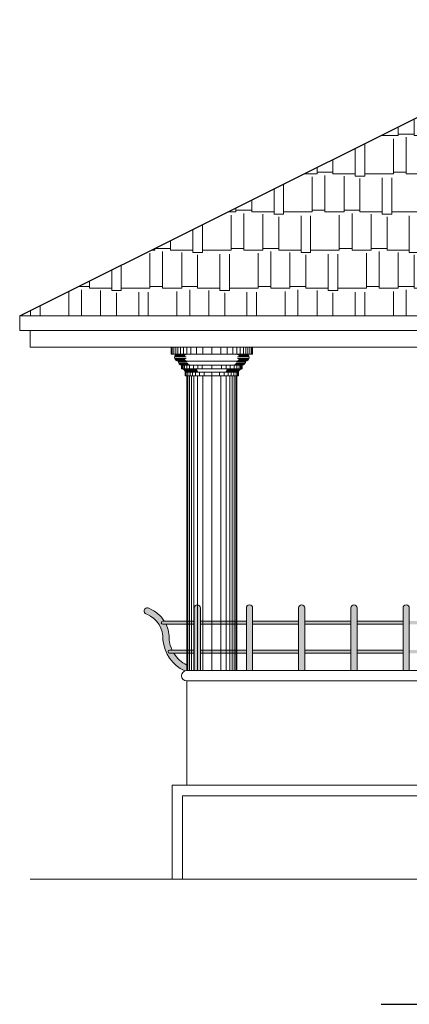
# Model space of a CAD drawing. Header units: centimetres. Extents: x 157 to 4450, y 465 to 3176.
# Tile 14 of 19: x 2541 to 2727, y 2198 to 2670. Entities that reach past the tile are written whole.
import ezdxf
from ezdxf.xclip import XClip

# ---------------------------------------------------------------- set-up
doc = ezdxf.new("R2010")
doc.units = ezdxf.units.CM
doc.header["$XCLIPFRAME"] = 0
doc.layers.get('0').update_dxf_attribs({"lineweight": 25})
for name, color, linetype, lineweight in [('1.000', 144, 'Continuous', 13), ('column', 56, 'Continuous', 5), ('Dimension', 8, 'Continuous', 18), ('Glass', 161, 'Continuous', 5), ('Win', 5, 'Continuous', 20)]:
    doc.layers.add(name, color=color, linetype=linetype, lineweight=lineweight)

# ---------------------------------------------------------------- blocks, each defined once
blk = doc.blocks.new('ColumnNNN')
for p, q in [((-18.93, -3.33), (-18.93, 0)), ((-18.21, -3.33), (-18.21, 0)), ((-17.29, -3.36), (-17.29, 0)), ((-16.28, -3.34), (-16.28, 0)), ((-15.08, -3.33), (-15.08, 0)), ((-13.51, -3.33), (-13.51, 0)), ((-12.04, -3.33), (-12.04, 0)), ((-10.02, -3.33), (-10.02, 0)), ((-7.37, -3.33), (-7.37, 0)), ((-4.29, -3.33), (-4.29, 0)), ((0, 0), (0, -3.33)), ((4.29, -3.33), (4.29, 0)), ((7.37, -3.33), (7.37, 0)), ((10.02, -3.33), (10.02, 0)), ((12.04, -3.33), (12.04, 0)), ((13.51, -3.33), (13.51, 0)), ((15.08, -3.33), (15.08, 0)), ((16.28, -3.34), (16.28, 0)), ((17.29, -3.36), (17.29, 0)), ((18.21, -3.33), (18.21, 0)), ((18.93, -3.33), (18.93, 0)), ((-19.5, -3.33), (19.5, -3.33)), ((-17.79, -4.64), (-12.34, -4.64)), ((-17.59, -4.14), (-12.97, -4.14)), ((-17.25, -3.73), (-12.62, -3.73)), ((-16.84, -3.48), (-12.31, -3.48)), ((16.84, -3.48), (12.31, -3.48)), ((17.79, -4.64), (12.34, -4.64)), ((17.25, -3.73), (12.62, -3.73)), ((17.59, -4.14), (12.97, -4.14)), ((-17.79, -5.36), (-12.34, -5.36)), ((-17.59, -5.86), (-12.97, -5.86)), ((-17.25, -6.27), (-12.62, -6.27)), ((-16.84, -6.52), (-12.31, -6.52)), ((-16.17, -6.67), (16.17, -6.67)), ((-16.1, -7.19), (-11.83, -7.19)), ((-15.82, -7.79), (-11.54, -7.79)), ((-15.46, -8.21), (-11.16, -8.21)), ((-15.04, -8.48), (-10.71, -8.48)), ((-14.5, -8.67), (14.5, -8.67)), ((-14.25, -10.33), (-14.25, -8.67)), ((-13.69, -10.33), (-13.69, -8.67)), ((-13.04, -10.33), (-13.04, -8.67)), ((-11.98, -10.34), (-11.98, -8.67)), ((-10.65, -10.33), (-10.65, -8.67)), ((-8.84, -10.33), (-8.84, -8.67)), ((-6.78, -10.33), (-6.78, -8.67)), ((-4.64, -10.33), (-4.64, -8.67)), ((0, -8.67), (0, -10.33)), ((4.64, -10.33), (4.64, -8.67)), ((6.78, -10.33), (6.78, -8.67)), ((8.84, -10.33), (8.84, -8.67)), ((10.65, -10.33), (10.65, -8.67)), ((15.04, -8.48), (10.71, -8.48)), ((15.46, -8.21), (11.16, -8.21)), ((15.82, -7.79), (11.54, -7.79)), ((16.1, -7.19), (11.83, -7.19)), ((11.98, -10.34), (11.98, -8.67)), ((16.84, -6.52), (12.31, -6.52)), ((17.79, -5.36), (12.34, -5.36)), ((17.25, -6.27), (12.62, -6.27)), ((17.59, -5.86), (12.97, -5.86)), ((13.04, -10.36), (13.04, -8.67)), ((13.69, -10.33), (13.69, -8.67)), ((14.25, -10.33), (14.25, -8.67)), ((-14.5, -10.33), (14.5, -10.33)), ((-13.26, -10.9), (-7.13, -10.9)), ((-12.99, -11.32), (-6.93, -11.32)), ((-12.88, -11.62), (-6.82, -11.62)), ((-12.84, -11.85), (-6.75, -11.85)), ((-12.83, -12), (12.83, -12)), ((-12.83, -13.67), (12.83, -13.67)), ((-12.28, -13.67), (-12.28, -12)), ((-12, -13.67), (12, -13.67)), ((-11.57, -13.67), (-11.57, -12)), ((-11.43, -13.67), (-11.43, -198)), ((-10.69, -13.67), (-10.69, -198)), ((-10.45, -13.67), (-10.45, -12.01)), ((-9.75, -13.67), (-9.75, -198)), ((-9.24, -13.67), (-9.24, -12)), ((12.83, -13.67), (-8.85, -13.67)), ((-8.6, -13.67), (-8.6, -198)), ((-7.82, -13.67), (-7.82, -12)), ((-6.85, -13.67), (-6.85, -198)), ((-5.97, -13.67), (-5.97, -12)), ((-4.32, -13.67), (-4.32, -198)), ((-3.6, -13.67), (-3.6, -12)), ((0, -13.67), (0, -12)), ((0, -13.67), (0, -198)), ((3.64, -13.67), (3.64, -12)), ((4.32, -13.67), (4.32, -198)), ((5.97, -13.67), (5.97, -12)), ((12.84, -11.85), (6.75, -11.85)), ((12.88, -11.62), (6.82, -11.62)), ((6.85, -13.67), (6.85, -198)), ((12.99, -11.32), (6.93, -11.32)), ((13.26, -10.9), (7.13, -10.9)), ((7.82, -13.67), (7.82, -12)), ((8.6, -13.67), (8.6, -198)), ((9.24, -13.67), (9.24, -12)), ((9.75, -13.67), (9.75, -198)), ((10.45, -13.67), (10.45, -12.01)), ((10.69, -13.67), (10.69, -198)), ((11.43, -13.67), (11.43, -198)), ((11.57, -13.67), (11.57, -12)), ((12.28, -13.67), (12.28, -12)), ((-12.47, -198.14), (-6.28, -198.14)), ((-12, -198), (12, -198)), ((-12, -198), (12, -198)), ((12.47, -198.14), (6.28, -198.14)), ((-12.83, -198.83), (-6.65, -198.83)), ((-12.72, -198.42), (-6.54, -198.42)), ((-12.71, -199.26), (-6.53, -199.26)), ((-12.47, -199.52), (-6.28, -199.52)), ((-12, -199.67), (12, -199.67)), ((-11.43, -203), (-11.43, -199.67)), ((-10.69, -203), (-10.69, -199.67)), ((-10.33, -199.67), (12, -199.67)), ((-9.75, -203), (-9.75, -199.67)), ((-8.94, -203), (-8.94, -199.67)), ((-7.71, -203), (-7.71, -199.67)), ((-6.19, -203), (-6.19, -199.67)), ((-4.32, -203), (-4.32, -199.67)), ((0, -199.67), (0, -203)), ((4.32, -203), (4.32, -199.67)), ((6.19, -203), (6.19, -199.67)), ((12.47, -199.52), (6.28, -199.52)), ((12.71, -199.26), (6.53, -199.26)), ((12.72, -198.42), (6.54, -198.42)), ((12.83, -198.83), (6.65, -198.83)), ((7.71, -203), (7.71, -199.67)), ((8.94, -203), (8.94, -199.67)), ((9.75, -203), (9.75, -199.67)), ((10.69, -203), (10.69, -199.67)), ((11.43, -203), (11.43, -199.67)), ((-16.76, -207.47), (-9.63, -207.47)), ((-16.41, -207.06), (-9.29, -207.06)), ((-16.01, -206.81), (-8.97, -206.81)), ((-15.33, -206.67), (15.33, -206.67)), ((-15.25, -206.1), (-8.34, -206.1)), ((-14.96, -205.5), (-8.05, -205.5)), ((-14.58, -205.09), (-7.66, -205.09)), ((-14.13, -204.81), (-7.22, -204.81)), ((-13.67, -203), (13.67, -203)), ((-13.67, -204.67), (13.67, -204.67)), ((-13.1, -204.67), (-13.1, -203)), ((-12.4, -204.67), (-12.4, -203)), ((-11.57, -204.69), (-11.57, -203.03)), ((-10.45, -204.67), (-10.45, -203.01)), ((-9.24, -204.67), (-9.24, -203)), ((-7.82, -204.67), (-7.82, -203)), ((-5.97, -204.67), (-5.97, -203)), ((-4.09, -204.67), (-4.09, -203)), ((0, -203), (0, -204.67)), ((4.09, -204.67), (4.09, -203)), ((5.97, -204.67), (5.97, -203)), ((14.13, -204.81), (7.22, -204.81)), ((14.58, -205.09), (7.66, -205.09)), ((7.82, -204.67), (7.82, -203)), ((14.96, -205.5), (8.05, -205.5)), ((15.25, -206.1), (8.34, -206.1)), ((16.01, -206.81), (8.97, -206.81)), ((9.24, -204.67), (9.24, -203)), ((16.41, -207.06), (9.29, -207.06)), ((16.76, -207.47), (9.63, -207.47)), ((10.45, -204.67), (10.45, -203.01)), ((11.57, -204.69), (11.57, -203.03)), ((12.4, -204.67), (12.4, -203)), ((13.1, -204.67), (13.1, -203)), ((-16.96, -207.97), (-9.84, -207.97)), ((-16.96, -208.7), (-9.84, -208.7)), ((-16.76, -209.2), (-9.63, -209.2)), ((-16.41, -209.6), (-9.29, -209.6)), ((-16.01, -209.86), (-8.97, -209.86)), ((16.01, -209.86), (8.97, -209.86)), ((16.41, -209.6), (9.29, -209.6)), ((16.76, -209.2), (9.63, -209.2)), ((16.96, -207.97), (9.84, -207.97)), ((16.96, -208.7), (9.84, -208.7))]:
    blk.add_line(p, q)
at = {"layer": 'Dimension'}
for p, q in [((-19.5, 0), (19.5, 0)), ((-19.5, -3.33), (-19.5, 0)), ((19.5, -3.33), (19.5, 0)), ((-14.5, -8.67), (-14.5, -10.33)), ((14.5, -8.67), (14.5, -10.33)), ((-12.83, -12), (-12.83, -13.67)), ((-12, -13.67), (-12, -198)), ((12, -13.67), (12, -198)), ((12.83, -12), (12.83, -13.67))]:
    blk.add_line(p, q, dxfattribs=at)
for centre, radius, start, end in [((-16.17, -5), 1.67, 90, 270), ((16.17, -5), 1.67, 270, 90), ((-14.12, -6.66), 2.05, 180.2903, 259.3208), ((14.12, -6.66), 2.05, 280.6792, 359.7097), ((-14.52, -12.02), 1.69, 0.7516, 89.2484), ((14.52, -12.02), 1.69, 90.7516, 179.2484)]:
    blk.add_arc(centre, radius, start, end, dxfattribs=at)
at = {"layer": 'Win'}
for p, q in [((-12, -199.67), (-12, -203)), ((12, -199.67), (12, -203)), ((-13.67, -204.67), (-13.67, -203)), ((13.67, -204.67), (13.67, -203)), ((-15.33, -210), (15.33, -210))]:
    blk.add_line(p, q, dxfattribs=at)
for centre, radius, start, end in [((-12, -198.83), 0.833, 90, 270), ((12, -198.83), 0.833, 270, 90), ((-15.33, -208.33), 1.67, 90, 270), ((-13.29, -206.67), 2.04, 100.5765, 179.8123), ((13.29, -206.67), 2.04, 0.1877, 79.4235), ((15.33, -208.33), 1.67, 270, 90)]:
    blk.add_arc(centre, radius, start, end, dxfattribs=at)

msp = doc.modelspace()

# ---------------------------------------------------------------- hatches: boundary and pattern name
at = {"layer": '1.000'}
h = msp.add_hatch(dxfattribs=at)
h.set_pattern_fill('AR-RSHKE', color=12, scale=0.06, style=0)
h.set_pattern_definition([(0, (769.74, 7845.084), (38.862, 18.288), [9.144, -7.62, 10.668, -4.572, 13.716, -6.096]), (0, (778.884, 7845.846), (38.862, 18.288), [7.62, -28.956, 6.096, -9.144]), (0, (797.172, 7843.941), (38.862, 18.288), [4.572, -47.244]), (90, (769.74, 7845.084), (-12.954, 18.288), [17.526, -55.626]), (90, (778.884, 7845.084), (-12.954, 18.288), [17.145, -56.007]), (90, (786.504, 7845.084), (-12.954, 18.288), [16.002, -57.15]), (90, (797.172, 7843.941), (-12.954, 18.288), [17.526, -55.626]), (90, (801.744, 7843.941), (-12.954, 18.288), [17.526, -55.626]), (90, (815.46, 7845.084), (-12.954, 18.288), [16.764, -56.388])])
h.paths.add_polyline_path([(2848.79, 2540.81), (2848.79, 2568.31), (2824.79, 2568.31), (2824.79, 2599.31), (2819.79, 2599.31), (2819.79, 2604.31), (2814.79, 2604.31), (2814.79, 2609.31), (2824.79, 2609.31), (2824.79, 2670.31), (2540.79, 2528.31), (2764.79, 2528.31), (2769.79, 2528.31), (2769.79, 2535.81), (2766.79, 2535.81, -1), (2766.79, 2540.81)])
at = {"layer": 'Glass'}
h = msp.add_hatch(color=176, dxfattribs=at)
h.paths.add_polyline_path([(2610.85, 2380.49), (2609.35, 2380.49, -1), (2609.35, 2381.99), (2610.02, 2381.99, 0.153337), (2602.99, 2387.97, 1.384555), (2601.68, 2385.27, -0.321364), (2609.36, 2373.01, 0.267149), (2619.79, 2358.1, -0.103282), (2620.79, 2358.31), (2620.79, 2360.95, -0.140799), (2614.56, 2366.61), (2612.56, 2366.61, -1), (2612.56, 2368.11), (2613.75, 2368.11, -0.085005), (2612.37, 2373.06, 0.124946)])
h.paths.add_polyline_path([(2627.33, 2388.31, 1), (2624.33, 2388.31), (2624.33, 2358.31), (2627.33, 2358.31)])
h.paths.add_polyline_path([(2652.33, 2388.31, 1), (2649.33, 2388.31), (2649.33, 2358.31), (2652.33, 2358.31)])
h.paths.add_polyline_path([(2677.33, 2388.31, 1), (2674.33, 2388.31), (2674.33, 2358.31), (2677.33, 2358.31)])
h.paths.add_polyline_path([(2699.33, 2358.31), (2702.33, 2358.31), (2702.33, 2388.31, 1), (2699.33, 2388.31)])
h.paths.add_polyline_path([(2727.33, 2388.31, 1), (2724.33, 2388.31), (2724.33, 2358.31), (2727.33, 2358.31)])
h.paths.add_polyline_path([(2749.33, 2358.31), (2752.33, 2358.31), (2752.33, 2388.31, 1), (2749.33, 2388.31)])
h.paths.add_polyline_path([(2774.33, 2358.31), (2777.33, 2358.31), (2777.33, 2388.31, 1), (2774.33, 2388.31)])
h.paths.add_polyline_path([(2799.33, 2358.31), (2802.33, 2358.31), (2802.33, 2388.31, 1), (2799.33, 2388.31)])
h = msp.add_hatch(color=176, dxfattribs=at)
h.paths.add_polyline_path([(2624.33, 2381.99), (2609.35, 2381.99, 1), (2609.35, 2380.49), (2624.33, 2380.49)])
h.paths.add_polyline_path([(2624.33, 2368.11), (2612.56, 2368.11, 1), (2612.56, 2366.61), (2624.33, 2366.61)])
h.paths.add_polyline_path([(2824.79, 2381.99), (2802.33, 2381.99), (2802.33, 2380.49), (2824.79, 2380.49)])
h.paths.add_polyline_path([(2824.79, 2368.11), (2802.33, 2368.11), (2802.33, 2366.61), (2824.79, 2366.61)])
h.paths.add_polyline_path([(2799.33, 2381.99), (2777.33, 2381.99), (2777.33, 2380.49), (2799.33, 2380.49)])
h.paths.add_polyline_path([(2799.33, 2368.11), (2777.33, 2368.11), (2777.33, 2366.61), (2799.33, 2366.61)])
h.paths.add_polyline_path([(2774.33, 2381.99), (2752.33, 2381.99), (2752.33, 2380.49), (2774.33, 2380.49)])
h.paths.add_polyline_path([(2774.33, 2368.11), (2752.33, 2368.11), (2752.33, 2366.61), (2774.33, 2366.61)])
h.paths.add_polyline_path([(2749.33, 2381.99), (2727.33, 2381.99), (2727.33, 2380.49), (2749.33, 2380.49)])
h.paths.add_polyline_path([(2749.33, 2368.11), (2727.33, 2368.11), (2727.33, 2366.61), (2749.33, 2366.61)])
h.paths.add_polyline_path([(2724.33, 2368.11), (2702.33, 2368.11), (2702.33, 2366.61), (2724.33, 2366.61)])
h.paths.add_polyline_path([(2724.33, 2381.99), (2702.33, 2381.99), (2702.33, 2380.49), (2724.33, 2380.49)])
h.paths.add_polyline_path([(2699.33, 2381.99), (2677.33, 2381.99), (2677.33, 2380.49), (2699.33, 2380.49)])
h.paths.add_polyline_path([(2699.33, 2368.11), (2677.33, 2368.11), (2677.33, 2366.61), (2699.33, 2366.61)])
h.paths.add_polyline_path([(2674.33, 2368.11), (2652.33, 2368.11), (2652.33, 2366.61), (2674.33, 2366.61)])
h.paths.add_polyline_path([(2674.33, 2381.99), (2652.33, 2381.99), (2652.33, 2380.49), (2674.33, 2380.49)])
h.paths.add_polyline_path([(2649.33, 2381.99), (2627.33, 2381.99), (2627.33, 2380.49), (2649.33, 2380.49)])
h.paths.add_polyline_path([(2649.33, 2368.11), (2627.33, 2368.11), (2627.33, 2366.61), (2649.33, 2366.61)])

# ---------------------------------------------------------------- linework, layer by layer
for p, q in [((2540.79, 2528.31), (2824.79, 2670.31)), ((2713.79, 2198.31), (3451.79, 2198.31))]:
    msp.add_line(p, q)
at = {"layer": '1.000'}
for p, q in [((2545.79, 2521.31), (2769.31, 2521.31)), ((2848.79, 2298.31), (2618.79, 2298.31))]:
    msp.add_line(p, q, dxfattribs=at)
at = {"layer": 'Dimension'}
for p, q in [((2540.79, 2528.31), (2540.79, 2521.31)), ((2764.79, 2528.31), (2540.79, 2528.31)), ((2540.79, 2521.31), (2545.79, 2521.31)), ((2545.79, 2521.31), (2545.79, 2513.31)), ((2772.29, 2513.31), (2545.79, 2513.31)), ((2624.33, 2388.31), (2624.33, 2358.31)), ((2627.33, 2388.31), (2627.33, 2358.31)), ((2649.33, 2388.31), (2649.33, 2358.31)), ((2652.33, 2388.31), (2652.33, 2358.31)), ((2674.33, 2388.31), (2674.33, 2358.31)), ((2677.33, 2388.31), (2677.33, 2358.31)), ((2699.33, 2388.31), (2699.33, 2358.31)), ((2702.33, 2388.31), (2702.33, 2358.31)), ((2724.33, 2388.31), (2724.33, 2358.31)), ((2727.33, 2388.31), (2727.33, 2358.31)), ((2609.35, 2381.99), (2624.33, 2381.99)), ((2609.35, 2380.49), (2624.33, 2380.49)), ((2627.33, 2381.99), (2649.33, 2381.99)), ((2627.33, 2380.49), (2649.33, 2380.49)), ((2652.33, 2381.99), (2674.33, 2381.99)), ((2652.33, 2380.49), (2674.33, 2380.49)), ((2677.33, 2381.99), (2699.33, 2381.99)), ((2677.33, 2380.49), (2699.33, 2380.49)), ((2702.33, 2381.99), (2724.33, 2381.99)), ((2702.33, 2380.49), (2724.33, 2380.49)), ((2612.56, 2368.11), (2624.33, 2368.11)), ((2612.56, 2366.61), (2624.33, 2366.61)), ((2627.33, 2368.11), (2649.33, 2368.11)), ((2627.33, 2366.61), (2649.33, 2366.61)), ((2652.33, 2368.11), (2674.33, 2368.11)), ((2652.33, 2366.61), (2674.33, 2366.61)), ((2677.33, 2368.11), (2699.33, 2368.11)), ((2677.33, 2366.61), (2699.33, 2366.61)), ((2702.33, 2368.11), (2724.33, 2368.11)), ((2702.33, 2366.61), (2724.33, 2366.61)), ((2620.79, 2360.95), (2620.79, 2358.31)), ((2620.79, 2358.31), (2824.79, 2358.31)), ((2620.79, 2353.31), (2620.79, 2303.31)), ((2620.79, 2353.31), (2824.79, 2353.31)), ((2848.79, 2303.31), (2613.79, 2303.31)), ((2613.79, 2303.31), (2613.79, 2258.31)), ((2618.79, 2298.31), (2618.79, 2258.31)), ((2844.79, 2258.31), (2545.79, 2258.31))]:
    msp.add_line(p, q, dxfattribs=at)
for points in [[(2619.79, 2358.1, -0.267149), (2609.36, 2373.01, 0.321364), (2601.68, 2385.27)], [(2610.02, 2381.99, 0.153337), (2602.99, 2387.97)], [(2613.75, 2368.11, -0.085005), (2612.37, 2373.06, 0.124946), (2610.85, 2380.49, 0.124946)], [(2620.79, 2360.95, -0.140799), (2614.56, 2366.61, -0.140799)]]:
    msp.add_lwpolyline(points, format="xyb", dxfattribs=at)
for centre, radius, start, end in [((2601.89, 2386.84), 1.58, 45.7817, 262.4263), ((2625.83, 2388.31), 1.5, 0, 180), ((2650.83, 2388.31), 1.5, 0, 180), ((2675.83, 2388.31), 1.5, 0, 180), ((2700.83, 2388.31), 1.5, 0, 180), ((2725.83, 2388.31), 1.5, 0, 180), ((2609.35, 2381.24), 0.75, 90, 270), ((2612.56, 2367.36), 0.75, 90, 270), ((2620.79, 2355.81), 2.5, 90, 270)]:
    msp.add_arc(centre, radius, start, end, dxfattribs=at)

# ---------------------------------------------------------------- block references
at = {"layer": 'column'}
ref = msp.add_blockref('ColumnNNN', (2632.79, 2513.31), dxfattribs=at)
XClip(ref).set_block_clipping_path([(-21.7301586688, -155.000000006), (22.0476472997, 4.7887341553)])

doc.saveas('drawing.dxf')
